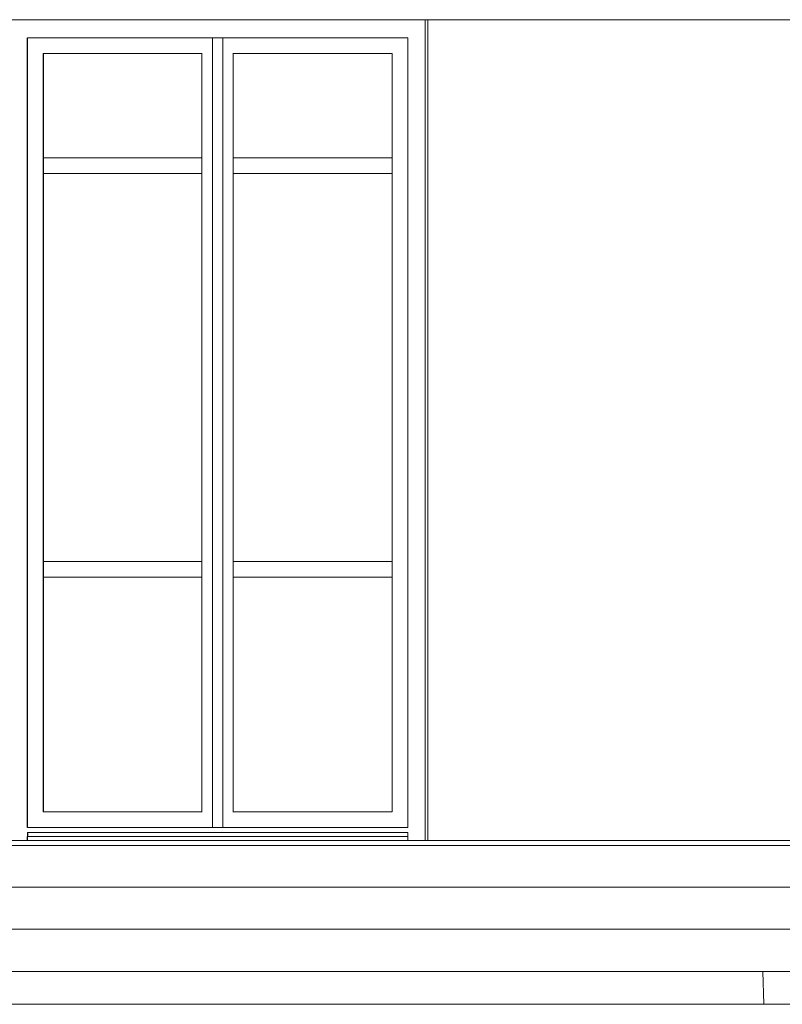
# Model space of a CAD drawing. Extents: x 169645 to 508157, y -5167 to 165945.
# Tile 98 of 130: x 194176 to 197104, y 144343 to 148122. Entities that reach past the tile are written whole.
import ezdxf

# ---------------------------------------------------------------- set-up
doc = ezdxf.new("R2010")
doc.units = 0
doc.header["$MEASUREMENT"] = 0
for name, color, linetype in [('Doublages Inter', 7, 'Continuous'), ('Escalier', 7, 'Continuous'), ('Murs Périphériques', 7, 'Continuous'), ('Sols Exter', 7, 'Continuous'), ('Trottoirs', 7, 'Continuous')]:
    doc.layers.add(name, color=color, linetype=linetype)

msp = doc.modelspace()

# ---------------------------------------------------------------- linework, layer by layer
at = {"layer": 'Doublages Inter', "linetype": 'Continuous'}
for p, q in [((194206.1, 145022.4), (194206.1, 148052.4)), ((194266.1, 147992.3), (194266.1, 145082.4)), ((194206.1, 145002.4), (194206.1, 144987.4)), ((194206.1, 144972.4), (194206.1, 144987.4))]:
    msp.add_line(p, q, dxfattribs=at)
at = {"layer": 'Doublages Inter', "linetype": 'Continuous', "lineweight": 20}
for p, q in [((194206.1, 148052.4), (195666.1, 148052.4)), ((194916.1, 148052.3), (194206.1, 148052.3)), ((194916.1, 148052.4), (194916.1, 145022.4)), ((194956.1, 145022.4), (194956.1, 148052.4)), ((195666.1, 148052.3), (194956.1, 148052.3)), ((195666.1, 148052.4), (195666.1, 145022.4)), ((194876.1, 147992.3), (194266.1, 147992.3)), ((194876.1, 145081.4), (194876.1, 147993.4)), ((194996.1, 147993.4), (194996.1, 145081.4)), ((195606.1, 147992.3), (194996.1, 147992.3)), ((195606.1, 145082.4), (195606.1, 147992.3)), ((194876.1, 147592.4), (194266.1, 147592.4)), ((195606.1, 147592.4), (194996.1, 147592.4)), ((194876.1, 147532.4), (194266.1, 147532.4)), ((195606.1, 147532.4), (194996.1, 147532.4)), ((194266.1, 146042.4), (194876.1, 146042.4)), ((194996.1, 146042.4), (195606.1, 146042.4)), ((194266.1, 145982.4), (194876.1, 145982.4)), ((194996.1, 145982.4), (195606.1, 145982.4)), ((194876.1, 145082.4), (194266.1, 145082.4)), ((195606.1, 145082.4), (194996.1, 145082.4)), ((195666.1, 145022.4), (194206.1, 145022.4)), ((195666.1, 145002.4), (194206.1, 145002.4)), ((195666.1, 144987.4), (195666.1, 145002.4)), ((194206.1, 144987.4), (195666.1, 144987.4)), ((195666.1, 144972.4), (195666.1, 144987.4))]:
    msp.add_line(p, q, dxfattribs=at)
at = {"layer": 'Escalier', "linetype": 'Continuous', "lineweight": 20}
for p, q in [((194105.3, 144792.4), (201987.3, 144792.4)), ((194105.9, 144632.4), (201987.3, 144632.4))]:
    msp.add_line(p, q, dxfattribs=at)
at = {"layer": 'Murs Périphériques', "linetype": 'Continuous', "lineweight": 20}
for p, q in [((208108.3, 148122.4), (193905.4, 148122.4)), ((195733, 144972.4), (195733, 148122.4)), ((195743, 144972.4), (195743, 148122.4)), ((194146.9, 144972.4), (195733, 144972.4)), ((195733, 144972.4), (195743, 144972.4)), ((197453.6, 144972.4), (195743, 144972.4))]:
    msp.add_line(p, q, dxfattribs=at)
at = {"layer": 'Sols Exter', "linetype": 'Continuous', "lineweight": 20}
for p, q in [((194105.9, 144952.4), (197053.5, 144952.4)), ((197051.3, 144952.4), (199057.1, 144952.4))]:
    msp.add_line(p, q, dxfattribs=at)
at = {"layer": 'Trottoirs', "linetype": 'Continuous', "lineweight": 20}
for p, q in [((195903, 144469.5), (194105.1, 144469.5)), ((195641.1, 144469.5), (194105.1, 144469.5)), ((197029.2, 144469.5), (195641.1, 144469.5)), ((204174.8, 144469.5), (195867.9, 144469.4)), ((197032.9, 144343.4), (197029.2, 144469.5)), ((175445.2, 144343.4), (213087.6, 144343.4)), ((182819.5, 144343.4), (197032.9, 144343.4))]:
    msp.add_line(p, q, dxfattribs=at)

doc.saveas('drawing.dxf')
